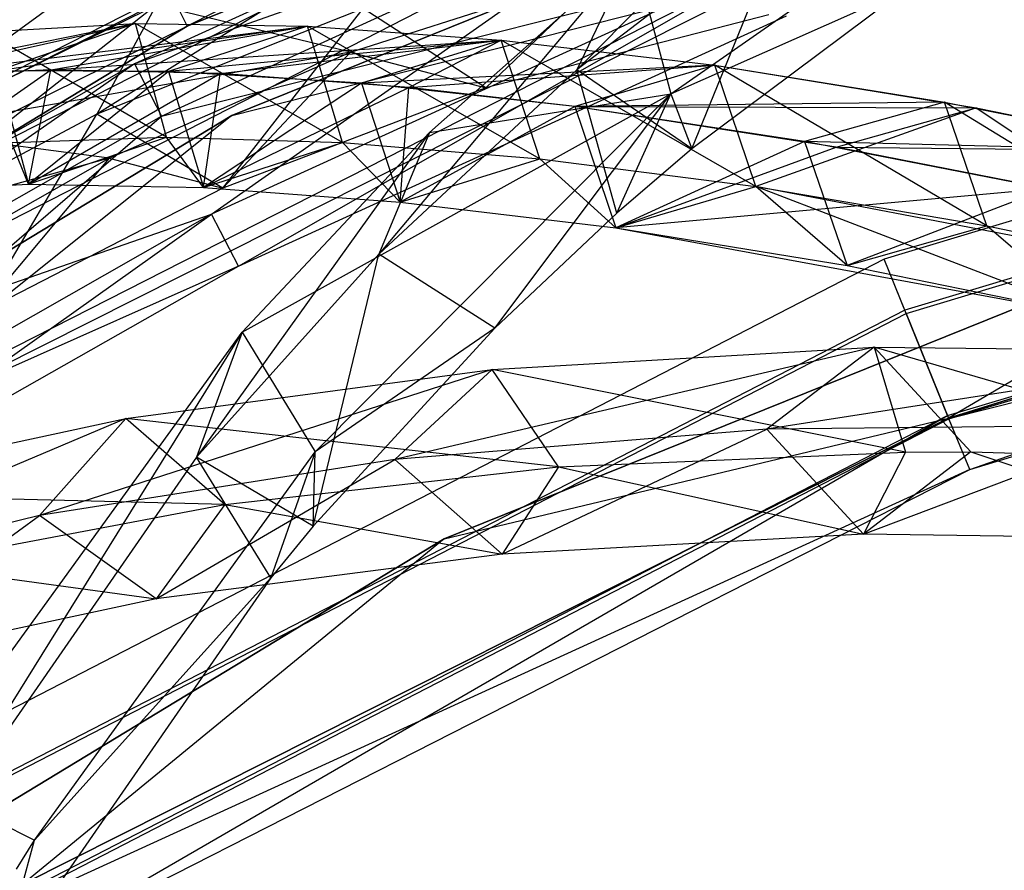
# Model space of a CAD drawing. Extents: x 5.4 to 34.8, y -14.7 to 14.7.
# Tile 76 of 251: x 13.4 to 15.4, y 11 to 12.8. Entities that reach past the tile are written whole.
import ezdxf

# ---------------------------------------------------------------- set-up
doc = ezdxf.new("R2010")
doc.units = 0
doc.header["$LTSCALE"] = 2.54
doc.layers.get('0').update_dxf_attribs({"color": 13, "linetype": 'CONTINUOUS'})

# ---------------------------------------------------------------- blocks, each defined once
blk = doc.blocks.new('BOHO_S_PM_7777_STL')
at = {"color": 0}
for p, q in [((15.8034, 13.7934, 10.1567), (13.7363, 12.7432, 10.1567)), ((15.8034, 13.7934, 10.1567), (13.7363, 12.7432, 10.1567)), ((13.7363, 12.7432, 10.1567), (15.8632, 13.6025, 10.1567)), ((15.8632, 13.6025, 10.1567), (13.7363, 12.7432, 9.9567)), ((13.7363, 12.7432, 9.9567), (15.8632, 13.6025, 9.9567)), ((15.8632, 13.6025, 10.1567), (13.7363, 12.7432, 9.9567)), ((13.7363, 12.7432, 10.1567), (15.8632, 13.6025, 10.1567)), ((13.7363, 12.7432, 9.9567), (15.8632, 13.6025, 9.9567)), ((15.9244, 13.4071, 4.4547), (13.8281, 12.5601, 4.4547)), ((13.8281, 12.5601, 4.4547), (15.9244, 13.4071, 4.6547)), ((13.8281, 12.5601, 4.4547), (15.9244, 13.4071, 4.6547)), ((13.8281, 12.5601, 4.6547), (15.9244, 13.4071, 4.6547)), ((15.9244, 13.4071, 4.4547), (13.8281, 12.5601, 4.4547)), ((13.8281, 12.5601, 4.6547), (15.9244, 13.4071, 4.6547)), ((14.7325, 13.3394, 7.8618), (12.498, 12.2009, 7.8618)), ((14.7325, 13.3394, 7.8618), (12.498, 12.2009, 7.8618)), ((12.5019, 12.1946, 7.4575), (14.7352, 13.3326, 7.4575)), ((12.5019, 12.1946, 7.4575), (14.7352, 13.3326, 7.4575)), ((12.5618, 12.0988, 7.6618), (14.7776, 13.2278, 7.6618)), ((12.5618, 12.0988, 7.6618), (14.7776, 13.2278, 7.6618)), ((15.1002, 13.2226, 7.3511), (14.5361, 12.6538, 6.3971)), ((15.1002, 13.2226, 7.3511), (14.5361, 12.6538, 6.3971)), ((14.79, 13.197, 12.1533), (13.6285, 12.6659, 12.1533)), ((14.79, 13.197, 12.1533), (13.6285, 12.6659, 12.1533)), ((14.7288, 12.6044, 6.324), (15.5701, 13.1922, 7.8345)), ((14.7288, 12.6044, 6.324), (15.5701, 13.1922, 7.8345)), ((12.5797, 11.9373, 12.3575), (14.8323, 13.0922, 12.3575)), ((12.5797, 11.9373, 12.3575), (14.8323, 13.0922, 12.3575)), ((14.8323, 13.0922, 12.3575), (13.6285, 12.6659, 12.1533)), ((14.8323, 13.0922, 12.3575), (13.6285, 12.6659, 12.1533)), ((13.7865, 12.3576, 12.3618), (14.8323, 13.0922, 12.3575)), ((13.7865, 12.3576, 12.3618), (14.8323, 13.0922, 12.3575)), ((13.6834, 12.5588, 11.9533), (14.8351, 13.0854, 11.9533)), ((13.6834, 12.5588, 11.9533), (14.8351, 13.0854, 11.9533)), ((14.2364, 12.9911, 11.2955), (13.5509, 12.5628, 10.3822)), ((14.2364, 12.9911, 11.2955), (13.5509, 12.5628, 10.3822)), ((14.9743, 12.9898, 7.2098), (14.5361, 12.6538, 6.3971)), ((14.9743, 12.9898, 7.2098), (14.5361, 12.6538, 6.3971)), ((14.7717, 12.4913, 6.4872), (14.9743, 12.9898, 7.2098)), ((14.7717, 12.4913, 6.4872), (14.9743, 12.9898, 7.2098)), ((17.5046, 12.967, 2.1533), (15.1665, 12.2652, 2.1533)), ((17.5046, 12.967, 2.1533), (15.1665, 12.2652, 2.1533)), ((14.349, 12.6164, 11.1316), (14.6864, 12.9398, 11.863)), ((14.349, 12.6164, 11.1316), (14.6864, 12.9398, 11.863)), ((13.6467, 12.922, 10.1567), (11.7749, 11.5539, 10.1567)), ((13.6467, 12.922, 10.1567), (11.7749, 11.5539, 10.1567)), ((13.6467, 12.922, 10.1567), (13.7363, 12.7432, 10.1567)), ((13.6467, 12.922, 10.1567), (13.7363, 12.7432, 10.1567)), ((13.6467, 12.922, 9.9567), (13.7363, 12.7432, 9.9567)), ((13.6467, 12.922, 9.9567), (13.7363, 12.7432, 9.9567)), ((14.6508, 12.8955, 6.5329), (14.1295, 12.2755, 5.5848)), ((14.6508, 12.8955, 6.5329), (14.1295, 12.2755, 5.5848)), ((14.2335, 12.5252, 5.7148), (14.6508, 12.8955, 6.5329)), ((14.2335, 12.5252, 5.7148), (14.6508, 12.8955, 6.5329)), ((14.6508, 12.8955, 6.5329), (14.5361, 12.6538, 6.3971)), ((14.6508, 12.8955, 6.5329), (14.5361, 12.6538, 6.3971)), ((14.6508, 12.8955, 6.5329), (14.7288, 12.6044, 6.324)), ((14.6508, 12.8955, 6.5329), (14.7288, 12.6044, 6.324)), ((14.9198, 12.8758, 12.3618), (13.7865, 12.3576, 12.3618)), ((14.9198, 12.8758, 12.3618), (13.7865, 12.3576, 12.3618)), ((12.7759, 11.7763, 11.9575), (14.9235, 12.8694, 11.9575)), ((12.7759, 11.7763, 11.9575), (14.9235, 12.8694, 11.9575)), ((13.6834, 12.5588, 11.9533), (14.9235, 12.8694, 11.9575)), ((13.6834, 12.5588, 11.9533), (14.9235, 12.8694, 11.9575)), ((13.8415, 12.2505, 12.1618), (14.9235, 12.8694, 11.9575)), ((13.8415, 12.2505, 12.1618), (14.9235, 12.8694, 11.9575)), ((14.0711, 12.69, 10.749), (14.6027, 12.8595, 11.4341)), ((14.0711, 12.69, 10.749), (14.6027, 12.8595, 11.4341)), ((14.6027, 12.8595, 11.4341), (14.349, 12.6164, 11.1316)), ((14.6027, 12.8595, 11.4341), (14.349, 12.6164, 11.1316)), ((17.5269, 12.8562, 2.3575), (15.2088, 12.1605, 2.3575)), ((17.5269, 12.8562, 2.3575), (15.2088, 12.1605, 2.3575)), ((14.9341, 12.8404, 4.4547), (12.8914, 11.8114, 4.4547)), ((14.9341, 12.8404, 4.6547), (12.8914, 11.8114, 4.4547)), ((14.9341, 12.8404, 4.4547), (12.8914, 11.8114, 4.4547)), ((14.9341, 12.8404, 4.6547), (12.8914, 11.8114, 4.4547)), ((14.9341, 12.8404, 4.6547), (12.8914, 11.8114, 4.6547)), ((14.9341, 12.8404, 4.6547), (12.8914, 11.8114, 4.6547)), ((13.8281, 12.5601, 4.4547), (14.9341, 12.8404, 4.4547)), ((13.8281, 12.5601, 4.4547), (14.9341, 12.8404, 4.4547)), ((13.8281, 12.5601, 4.6547), (14.9341, 12.8404, 4.6547)), ((13.8281, 12.5601, 4.6547), (14.9341, 12.8404, 4.6547)), ((15.2115, 12.1536, 1.9533), (17.5284, 12.849, 1.9533)), ((15.2115, 12.1536, 1.9533), (17.5284, 12.849, 1.9533)), ((14.7288, 12.6044, 6.324), (15.2069, 12.8169, 7.2874)), ((14.7288, 12.6044, 6.324), (15.2069, 12.8169, 7.2874)), ((15.2069, 12.8169, 7.2874), (14.7717, 12.4913, 6.4872)), ((15.2069, 12.8169, 7.2874), (14.7717, 12.4913, 6.4872)), ((13.6728, 12.7865, 10.5407), (13.047, 12.2942, 9.6093)), ((13.6728, 12.7865, 10.5407), (13.047, 12.2942, 9.6093)), ((13.1524, 12.5283, 9.7644), (13.6728, 12.7865, 10.5407)), ((13.1524, 12.5283, 9.7644), (13.6728, 12.7865, 10.5407)), ((13.6728, 12.7865, 10.5407), (13.5509, 12.5628, 10.3822)), ((13.6728, 12.7865, 10.5407), (13.5509, 12.5628, 10.3822)), ((14.0972, 12.7794, 11.1349), (13.5509, 12.5628, 10.3822)), ((14.0972, 12.7794, 11.1349), (13.5509, 12.5628, 10.3822)), ((14.0711, 12.69, 10.749), (13.6728, 12.7865, 10.5407)), ((14.0711, 12.69, 10.749), (13.6728, 12.7865, 10.5407)), ((13.8091, 12.411, 10.3979), (14.0972, 12.7794, 11.1349)), ((13.8091, 12.411, 10.3979), (14.0972, 12.7794, 11.1349)), ((14.349, 12.6164, 11.1316), (14.0972, 12.7794, 11.1349)), ((14.349, 12.6164, 11.1316), (14.0972, 12.7794, 11.1349)), ((13.6302, 12.7485, 11.2453), (13.0417, 12.6299, 10.4994)), ((13.6302, 12.7485, 11.2453), (13.0417, 12.6299, 10.4994)), ((13.1508, 12.6408, 10.771), (13.6302, 12.7485, 11.2453)), ((13.1508, 12.6408, 10.771), (13.6302, 12.7485, 11.2453)), ((13.3211, 12.7313, 10.5406), (13.6302, 12.7485, 11.2453)), ((13.3211, 12.7313, 10.5406), (13.6302, 12.7485, 11.2453)), ((13.3211, 12.7313, 10.5406), (13.6302, 12.7485, 11.2453)), ((13.6302, 12.7485, 11.2453), (13.3474, 12.6517, 11.2192)), ((13.6302, 12.7485, 11.2453), (13.3474, 12.6517, 11.2192)), ((14.055, 12.5046, 12.0943), (13.6302, 12.7485, 11.2453)), ((13.6302, 12.7485, 11.2453), (13.9833, 12.7429, 11.9268)), ((14.055, 12.5046, 12.0943), (13.6302, 12.7485, 11.2453)), ((13.6935, 12.5156, 11.4235), (13.6302, 12.7485, 11.2453)), ((13.6935, 12.5156, 11.4235), (13.6302, 12.7485, 11.2453)), ((13.6302, 12.7485, 11.2453), (13.9833, 12.7429, 11.9268)), ((13.6302, 12.7485, 11.2453), (13.9833, 12.7429, 11.9268)), ((13.8415, 12.2505, 12.1618), (14.9658, 12.7646, 12.1618)), ((13.8415, 12.2505, 12.1618), (14.9658, 12.7646, 12.1618)), ((14.9299, 12.7662, 11.8393), (14.349, 12.6164, 11.1316)), ((14.9299, 12.7662, 11.8393), (14.349, 12.6164, 11.1316)), ((11.6577, 11.716, 9.9567), (13.7363, 12.7432, 9.9567)), ((11.6577, 11.716, 9.9567), (13.7363, 12.7432, 9.9567)), ((11.7749, 11.5539, 10.1567), (13.7363, 12.7432, 10.1567)), ((13.7363, 12.7432, 10.1567), (11.7749, 11.5539, 9.9567)), ((11.7749, 11.5539, 9.9567), (13.7363, 12.7432, 9.9567)), ((13.7363, 12.7432, 10.1567), (11.7749, 11.5539, 9.9567)), ((11.7749, 11.5539, 10.1567), (13.7363, 12.7432, 10.1567)), ((11.7749, 11.5539, 9.9567), (13.7363, 12.7432, 9.9567)), ((13.1508, 12.6408, 10.771), (13.9833, 12.7429, 11.9268)), ((13.1508, 12.6408, 10.771), (13.9833, 12.7429, 11.9268)), ((13.6935, 12.5156, 11.4235), (13.3211, 12.7313, 10.5406)), ((13.6935, 12.5156, 11.4235), (13.3211, 12.7313, 10.5406)), ((13.9833, 12.7429, 11.9268), (13.3474, 12.6517, 11.2192)), ((13.9833, 12.7429, 11.9268), (13.3474, 12.6517, 11.2192)), ((13.4568, 12.6537, 11.4493), (13.9833, 12.7429, 11.9268)), ((13.4568, 12.6537, 11.4493), (13.9833, 12.7429, 11.9268)), ((13.9833, 12.7429, 11.9268), (13.6981, 12.6503, 11.917)), ((13.9833, 12.7429, 11.9268), (13.6981, 12.6503, 11.917)), ((13.7363, 12.7432, 10.1567), (13.7363, 12.7432, 9.9567)), ((13.7363, 12.7432, 10.1567), (13.7363, 12.7432, 9.9567)), ((14.46, 12.471, 12.7379), (13.9833, 12.7429, 11.9268)), ((13.9833, 12.7429, 11.9268), (14.3808, 12.7147, 12.5818)), ((14.46, 12.471, 12.7379), (13.9833, 12.7429, 11.9268)), ((14.055, 12.5046, 12.0943), (13.9833, 12.7429, 11.9268)), ((14.055, 12.5046, 12.0943), (13.9833, 12.7429, 11.9268)), ((13.9833, 12.7429, 11.9268), (14.3808, 12.7147, 12.5818)), ((13.9833, 12.7429, 11.9268), (14.3808, 12.7147, 12.5818)), ((13.4568, 12.6537, 11.4493), (14.3808, 12.7147, 12.5818)), ((13.4568, 12.6537, 11.4493), (14.3808, 12.7147, 12.5818)), ((14.3808, 12.7147, 12.5818), (13.6981, 12.6503, 11.917)), ((14.3808, 12.7147, 12.5818), (13.6981, 12.6503, 11.917)), ((13.8037, 12.6458, 12.1065), (14.3808, 12.7147, 12.5818)), ((13.8037, 12.6458, 12.1065), (14.3808, 12.7147, 12.5818)), ((14.3808, 12.7147, 12.5818), (14.0943, 12.6259, 12.5886)), ((14.3808, 12.7147, 12.5818), (14.0943, 12.6259, 12.5886)), ((14.1914, 12.617, 12.7389), (14.3808, 12.7147, 12.5818)), ((14.1914, 12.617, 12.7389), (14.3808, 12.7147, 12.5818)), ((14.903, 12.4142, 13.3555), (14.3808, 12.7147, 12.5818)), ((14.3808, 12.7147, 12.5818), (14.8187, 12.6632, 13.2109)), ((14.903, 12.4142, 13.3555), (14.3808, 12.7147, 12.5818)), ((14.46, 12.471, 12.7379), (14.3808, 12.7147, 12.5818)), ((14.46, 12.471, 12.7379), (14.3808, 12.7147, 12.5818)), ((14.3808, 12.7147, 12.5818), (14.8187, 12.6632, 13.2109)), ((14.3808, 12.7147, 12.5818), (14.8187, 12.6632, 13.2109)), ((14.0711, 12.69, 10.749), (13.1524, 12.5283, 9.7644)), ((14.0711, 12.69, 10.749), (13.1524, 12.5283, 9.7644)), ((13.5761, 12.4725, 10.0428), (14.0711, 12.69, 10.749)), ((13.5761, 12.4725, 10.0428), (14.0711, 12.69, 10.749)), ((14.0711, 12.69, 10.749), (13.8091, 12.411, 10.3979)), ((14.0711, 12.69, 10.749), (13.8091, 12.411, 10.3979)), ((14.0711, 12.69, 10.749), (14.349, 12.6164, 11.1316)), ((14.0711, 12.69, 10.749), (14.349, 12.6164, 11.1316)), ((13.6285, 12.6659, 12.1533), (12.5193, 12.0328, 12.1533)), ((13.6285, 12.6659, 12.1533), (12.5193, 12.0328, 12.1533)), ((13.6285, 12.6659, 12.1533), (12.5797, 11.9373, 12.3575)), ((13.6285, 12.6659, 12.1533), (12.5797, 11.9373, 12.3575)), ((13.0965, 12.4027, 10.6875), (13.4568, 12.6537, 11.4493)), ((13.0965, 12.4027, 10.6875), (13.4568, 12.6537, 11.4493)), ((13.4568, 12.6537, 11.4493), (13.1508, 12.6408, 10.771)), ((13.4568, 12.6537, 11.4493), (13.1508, 12.6408, 10.771)), ((13.6981, 12.6503, 11.917), (13.3474, 12.6517, 11.2192)), ((13.3474, 12.6517, 11.2192), (13.4107, 12.4188, 11.3974)), ((13.3474, 12.6517, 11.2192), (13.4107, 12.4188, 11.3974)), ((13.6981, 12.6503, 11.917), (13.3474, 12.6517, 11.2192)), ((13.4107, 12.4188, 11.3974), (13.4568, 12.6537, 11.4493)), ((13.4107, 12.4188, 11.3974), (13.4568, 12.6537, 11.4493)), ((13.6981, 12.6503, 11.917), (13.4107, 12.4188, 11.3974)), ((13.6981, 12.6503, 11.917), (13.4107, 12.4188, 11.3974)), ((13.8037, 12.6458, 12.1065), (13.4568, 12.6537, 11.4493)), ((13.8037, 12.6458, 12.1065), (13.4568, 12.6537, 11.4493)), ((13.6285, 12.6659, 12.1533), (13.6834, 12.5588, 11.9533)), ((13.6285, 12.6659, 12.1533), (13.6834, 12.5588, 11.9533)), ((14.0943, 12.6259, 12.5886), (13.6981, 12.6503, 11.917)), ((13.6981, 12.6503, 11.917), (13.7698, 12.4119, 12.0846)), ((13.6981, 12.6503, 11.917), (13.7698, 12.4119, 12.0846)), ((14.0943, 12.6259, 12.5886), (13.6981, 12.6503, 11.917)), ((14.8187, 12.6632, 13.2109), (14.0943, 12.6259, 12.5886)), ((14.8187, 12.6632, 13.2109), (14.0943, 12.6259, 12.5886)), ((14.5361, 12.6538, 6.3971), (14.1295, 12.2755, 5.5848)), ((14.5361, 12.6538, 6.3971), (14.1295, 12.2755, 5.5848)), ((14.1914, 12.617, 12.7389), (14.8187, 12.6632, 13.2109)), ((14.1914, 12.617, 12.7389), (14.8187, 12.6632, 13.2109)), ((14.8187, 12.6632, 13.2109), (14.5317, 12.5781, 13.2319)), ((14.8187, 12.6632, 13.2109), (14.5317, 12.5781, 13.2319)), ((14.8187, 12.6632, 13.2109), (14.5317, 12.5781, 13.2319)), ((14.8187, 12.6632, 13.2109), (14.5317, 12.5781, 13.2319)), ((14.6181, 12.3597, 6.1903), (14.5361, 12.6538, 6.3971)), ((14.6181, 12.3597, 6.1903), (14.5361, 12.6538, 6.3971)), ((14.7717, 12.4913, 6.4872), (14.5361, 12.6538, 6.3971)), ((14.7717, 12.4913, 6.4872), (14.5361, 12.6538, 6.3971)), ((15.3773, 12.3333, 13.9486), (14.8187, 12.6632, 13.2109)), ((14.8187, 12.6632, 13.2109), (15.29, 12.5875, 13.8153)), ((15.3773, 12.3333, 13.9486), (14.8187, 12.6632, 13.2109)), ((14.903, 12.4142, 13.3555), (14.8187, 12.6632, 13.2109)), ((14.903, 12.4142, 13.3555), (14.8187, 12.6632, 13.2109)), ((14.8187, 12.6632, 13.2109), (15.29, 12.5875, 13.8153)), ((14.903, 12.4142, 13.3555), (14.8187, 12.6632, 13.2109)), ((14.8187, 12.6632, 13.2109), (15.3551, 12.5756, 13.8942)), ((14.8187, 12.6632, 13.2109), (15.3551, 12.5756, 13.8942)), ((13.4107, 12.4188, 11.3974), (13.8037, 12.6458, 12.1065)), ((13.4107, 12.4188, 11.3974), (13.8037, 12.6458, 12.1065)), ((13.7698, 12.4119, 12.0846), (13.8037, 12.6458, 12.1065)), ((13.7698, 12.4119, 12.0846), (13.8037, 12.6458, 12.1065)), ((14.1914, 12.617, 12.7389), (13.8037, 12.6458, 12.1065)), ((14.1914, 12.617, 12.7389), (13.8037, 12.6458, 12.1065)), ((15.2962, 11.9441, 2.3618), (17.5731, 12.6274, 2.3618)), ((15.2962, 11.9441, 2.3618), (17.5731, 12.6274, 2.3618)), ((15.3424, 11.8329, 2.1618), (17.5731, 12.6274, 2.3618)), ((15.3424, 11.8329, 2.1618), (17.5731, 12.6274, 2.3618)), ((14.0943, 12.6259, 12.5886), (13.7698, 12.4119, 12.0846)), ((14.0943, 12.6259, 12.5886), (13.7698, 12.4119, 12.0846)), ((13.7698, 12.4119, 12.0846), (14.1914, 12.617, 12.7389)), ((13.7698, 12.4119, 12.0846), (14.1914, 12.617, 12.7389)), ((14.349, 12.6164, 11.1316), (13.8091, 12.411, 10.3979)), ((14.349, 12.6164, 11.1316), (13.8091, 12.411, 10.3979)), ((14.5317, 12.5781, 13.2319), (14.0943, 12.6259, 12.5886)), ((14.0943, 12.6259, 12.5886), (14.1735, 12.3822, 12.7447)), ((14.0943, 12.6259, 12.5886), (14.1735, 12.3822, 12.7447)), ((14.5317, 12.5781, 13.2319), (14.0943, 12.6259, 12.5886)), ((14.1735, 12.3822, 12.7447), (14.1914, 12.617, 12.7389)), ((14.1735, 12.3822, 12.7447), (14.1914, 12.617, 12.7389)), ((14.5317, 12.5781, 13.2319), (14.1914, 12.617, 12.7389)), ((14.5317, 12.5781, 13.2319), (14.1914, 12.617, 12.7389)), ((15.299, 11.9372, 1.9575), (17.5746, 12.6202, 1.9575)), ((15.299, 11.9372, 1.9575), (17.5746, 12.6202, 1.9575)), ((13.849, 12.1154, 4.9012), (14.7288, 12.6044, 6.324)), ((13.849, 12.1154, 4.9012), (14.7288, 12.6044, 6.324)), ((13.9988, 11.8694, 4.8168), (14.7288, 12.6044, 6.324)), ((13.9988, 11.8694, 4.8168), (14.7288, 12.6044, 6.324)), ((14.2335, 12.5252, 5.7148), (14.7288, 12.6044, 6.324)), ((14.2335, 12.5252, 5.7148), (14.7288, 12.6044, 6.324)), ((14.3673, 12.1234, 5.6867), (14.7288, 12.6044, 6.324)), ((14.3673, 12.1234, 5.6867), (14.7288, 12.6044, 6.324)), ((15.29, 12.5875, 13.8153), (14.5317, 12.5781, 13.2319)), ((15.29, 12.5875, 13.8153), (14.5317, 12.5781, 13.2319)), ((14.6181, 12.3597, 6.1903), (14.7288, 12.6044, 6.324)), ((14.6181, 12.3597, 6.1903), (14.7288, 12.6044, 6.324)), ((14.7288, 12.6044, 6.324), (14.7717, 12.4913, 6.4872)), ((14.7288, 12.6044, 6.324), (14.7717, 12.4913, 6.4872)), ((15.29, 12.5875, 13.8153), (15.0031, 12.5062, 13.8482)), ((15.29, 12.5875, 13.8153), (15.0031, 12.5062, 13.8482)), ((15.876, 12.2275, 14.5187), (15.29, 12.5875, 13.8153)), ((15.29, 12.5875, 13.8153), (15.7879, 12.4869, 14.3964)), ((15.876, 12.2275, 14.5187), (15.29, 12.5875, 13.8153)), ((15.3773, 12.3333, 13.9486), (15.29, 12.5875, 13.8153)), ((15.3773, 12.3333, 13.9486), (15.29, 12.5875, 13.8153)), ((15.29, 12.5875, 13.8153), (15.7879, 12.4869, 14.3964)), ((14.5317, 12.5781, 13.2319), (14.1735, 12.3822, 12.7447)), ((14.5317, 12.5781, 13.2319), (14.1735, 12.3822, 12.7447)), ((14.5317, 12.5781, 13.2319), (14.1735, 12.3822, 12.7447)), ((15.0031, 12.5062, 13.8482), (14.5317, 12.5781, 13.2319)), ((14.5317, 12.5781, 13.2319), (14.6161, 12.3292, 13.3765)), ((14.5317, 12.5781, 13.2319), (14.6161, 12.3292, 13.3765)), ((15.0031, 12.5062, 13.8482), (14.5317, 12.5781, 13.2319)), ((14.5317, 12.5781, 13.2319), (14.6161, 12.3292, 13.3765)), ((15.0682, 12.4948, 13.9285), (14.5317, 12.5781, 13.2319)), ((14.5317, 12.5781, 13.2319), (15.3551, 12.5756, 13.8942)), ((14.5317, 12.5781, 13.2319), (15.3551, 12.5756, 13.8942)), ((15.0682, 12.4948, 13.9285), (14.5317, 12.5781, 13.2319)), ((15.3551, 12.5756, 13.8942), (14.903, 12.4142, 13.3555)), ((15.3551, 12.5756, 13.8942), (14.903, 12.4142, 13.3555)), ((15.0682, 12.4948, 13.9285), (15.3551, 12.5756, 13.8942)), ((15.0682, 12.4948, 13.9285), (15.3551, 12.5756, 13.8942)), ((15.2984, 11.9386, 15.0829), (17.3292, 12.5697, 15.0829)), ((17.3292, 12.5697, 15.0829), (15.2984, 11.9386, 14.8829)), ((15.2984, 11.9386, 14.8829), (17.3292, 12.5697, 14.8829)), ((17.3292, 12.5697, 15.0829), (15.2984, 11.9386, 14.8829)), ((15.2984, 11.9386, 15.0829), (17.3292, 12.5697, 15.0829)), ((15.2984, 11.9386, 14.8829), (17.3292, 12.5697, 14.8829)), ((15.3551, 12.5756, 13.8942), (15.876, 12.2275, 14.5187)), ((15.3551, 12.5756, 13.8942), (15.7879, 12.4869, 14.3964)), ((15.3551, 12.5756, 13.8942), (15.876, 12.2275, 14.5187)), ((15.3551, 12.5756, 13.8942), (15.7879, 12.4869, 14.3964)), ((13.8281, 12.5601, 4.4547), (11.8948, 11.3879, 4.4547)), ((11.8948, 11.3879, 4.4547), (13.8281, 12.5601, 4.6547)), ((11.8948, 11.3879, 4.4547), (13.8281, 12.5601, 4.6547)), ((11.8948, 11.3879, 4.6547), (13.8281, 12.5601, 4.6547)), ((13.8281, 12.5601, 4.4547), (11.8948, 11.3879, 4.4547)), ((11.8948, 11.3879, 4.6547), (13.8281, 12.5601, 4.6547)), ((12.5836, 11.9311, 11.9533), (13.6834, 12.5588, 11.9533)), ((12.5836, 11.9311, 11.9533), (13.6834, 12.5588, 11.9533)), ((12.7759, 11.7763, 11.9575), (13.6834, 12.5588, 11.9533)), ((12.7759, 11.7763, 11.9575), (13.6834, 12.5588, 11.9533)), ((13.8281, 12.5601, 4.4547), (12.8914, 11.8114, 4.4547)), ((13.8281, 12.5601, 4.4547), (12.8914, 11.8114, 4.4547)), ((13.8281, 12.5601, 4.6547), (12.8914, 11.8114, 4.6547)), ((13.8281, 12.5601, 4.6547), (12.8914, 11.8114, 4.6547)), ((13.5509, 12.5628, 10.3822), (13.047, 12.2942, 9.6093)), ((13.5509, 12.5628, 10.3822), (13.047, 12.2942, 9.6093)), ((13.31, 12.1537, 9.6423), (13.5509, 12.5628, 10.3822)), ((13.31, 12.1537, 9.6423), (13.5509, 12.5628, 10.3822)), ((13.8091, 12.411, 10.3979), (13.5509, 12.5628, 10.3822)), ((13.8091, 12.411, 10.3979), (13.5509, 12.5628, 10.3822)), ((13.8281, 12.5601, 4.4547), (13.8281, 12.5601, 4.6547)), ((13.8281, 12.5601, 4.4547), (13.8281, 12.5601, 4.6547)), ((13.5761, 12.4725, 10.0428), (13.1524, 12.5283, 9.7644)), ((13.5761, 12.4725, 10.0428), (13.1524, 12.5283, 9.7644)), ((13.3759, 12.5041, 10.7287), (13.6935, 12.5156, 11.4235)), ((13.3759, 12.5041, 10.7287), (13.6935, 12.5156, 11.4235)), ((13.4107, 12.4188, 11.3974), (13.6935, 12.5156, 11.4235)), ((13.4107, 12.4188, 11.3974), (13.6935, 12.5156, 11.4235)), ((13.7698, 12.4119, 12.0846), (13.6935, 12.5156, 11.4235)), ((13.6935, 12.5156, 11.4235), (14.055, 12.5046, 12.0943)), ((13.7698, 12.4119, 12.0846), (13.6935, 12.5156, 11.4235)), ((13.6935, 12.5156, 11.4235), (14.055, 12.5046, 12.0943)), ((14.2335, 12.5252, 5.7148), (13.7555, 11.8587, 4.7773)), ((14.2335, 12.5252, 5.7148), (13.7555, 11.8587, 4.7773)), ((13.849, 12.1154, 4.9012), (14.2335, 12.5252, 5.7148)), ((13.849, 12.1154, 4.9012), (14.2335, 12.5252, 5.7148)), ((14.2335, 12.5252, 5.7148), (14.1295, 12.2755, 5.5848)), ((14.2335, 12.5252, 5.7148), (14.1295, 12.2755, 5.5848)), ((15.0031, 12.5062, 13.8482), (14.6161, 12.3292, 13.3765)), ((15.0031, 12.5062, 13.8482), (14.6161, 12.3292, 13.3765)), ((15.5012, 12.4096, 14.4388), (15.0031, 12.5062, 13.8482)), ((15.0031, 12.5062, 13.8482), (15.0904, 12.252, 13.9815)), ((15.0031, 12.5062, 13.8482), (15.0904, 12.252, 13.9815)), ((15.7879, 12.4869, 14.3964), (15.0031, 12.5062, 13.8482)), ((15.5012, 12.4096, 14.4388), (15.0031, 12.5062, 13.8482)), ((15.7879, 12.4869, 14.3964), (15.0031, 12.5062, 13.8482)), ((13.4107, 12.4188, 11.3974), (13.3759, 12.5041, 10.7287)), ((13.4107, 12.4188, 11.3974), (13.3759, 12.5041, 10.7287)), ((13.7698, 12.4119, 12.0846), (14.055, 12.5046, 12.0943)), ((13.7698, 12.4119, 12.0846), (14.055, 12.5046, 12.0943)), ((14.1735, 12.3822, 12.7447), (14.055, 12.5046, 12.0943)), ((14.055, 12.5046, 12.0943), (14.46, 12.471, 12.7379)), ((14.1735, 12.3822, 12.7447), (14.055, 12.5046, 12.0943)), ((14.055, 12.5046, 12.0943), (14.46, 12.471, 12.7379)), ((14.6161, 12.3292, 13.3765), (15.0682, 12.4948, 13.9285)), ((14.6161, 12.3292, 13.3765), (15.0682, 12.4948, 13.9285)), ((14.7717, 12.4913, 6.4872), (14.6181, 12.3597, 6.1903)), ((14.7717, 12.4913, 6.4872), (14.6181, 12.3597, 6.1903)), ((15.5012, 12.4096, 14.4388), (15.0682, 12.4948, 13.9285)), ((15.0682, 12.4948, 13.9285), (15.7879, 12.4869, 14.3964)), ((15.0682, 12.4948, 13.9285), (15.7879, 12.4869, 14.3964)), ((15.5012, 12.4096, 14.4388), (15.0682, 12.4948, 13.9285)), ((13.5761, 12.4725, 10.0428), (12.6752, 12.2205, 8.9712)), ((13.5761, 12.4725, 10.0428), (12.6752, 12.2205, 8.9712)), ((13.1177, 12.2103, 9.3192), (13.5761, 12.4725, 10.0428)), ((13.1177, 12.2103, 9.3192), (13.5761, 12.4725, 10.0428)), ((13.5761, 12.4725, 10.0428), (13.31, 12.1537, 9.6423)), ((13.5761, 12.4725, 10.0428), (13.31, 12.1537, 9.6423)), ((13.5761, 12.4725, 10.0428), (13.8091, 12.411, 10.3979)), ((13.5761, 12.4725, 10.0428), (13.8091, 12.411, 10.3979)), ((14.1735, 12.3822, 12.7447), (14.46, 12.471, 12.7379)), ((14.1735, 12.3822, 12.7447), (14.46, 12.471, 12.7379)), ((16.215, 12.4789, 15.0829), (14.2638, 11.6906, 15.0829)), ((14.2638, 11.6906, 14.8829), (16.215, 12.4789, 14.8829)), ((14.2638, 11.6906, 14.8829), (16.215, 12.4789, 14.8829)), ((14.2638, 11.6906, 14.8829), (16.215, 12.4789, 15.0829)), ((14.2638, 11.6906, 14.8829), (16.215, 12.4789, 15.0829)), ((16.215, 12.4789, 15.0829), (14.2638, 11.6906, 15.0829)), ((14.6161, 12.3292, 13.3765), (14.46, 12.471, 12.7379)), ((14.46, 12.471, 12.7379), (14.903, 12.4142, 13.3555)), ((14.6161, 12.3292, 13.3765), (14.46, 12.471, 12.7379)), ((14.46, 12.471, 12.7379), (14.903, 12.4142, 13.3555)), ((16.215, 12.4789, 15.0829), (15.2984, 11.9386, 15.0829)), ((16.215, 12.4789, 15.0829), (15.2984, 11.9386, 15.0829)), ((16.215, 12.4789, 14.8829), (15.2984, 11.9386, 14.8829)), ((16.215, 12.4789, 14.8829), (15.2984, 11.9386, 14.8829)), ((17.4565, 12.4802, 2.1618), (15.299, 11.9372, 1.9575)), ((17.4565, 12.4802, 2.1618), (15.299, 11.9372, 1.9575)), ((15.3424, 11.8329, 2.1618), (17.4565, 12.4802, 2.1618)), ((15.3424, 11.8329, 2.1618), (17.4565, 12.4802, 2.1618)), ((13.0965, 12.4027, 10.6875), (13.4107, 12.4188, 11.3974)), ((13.0965, 12.4027, 10.6875), (13.4107, 12.4188, 11.3974)), ((13.0965, 12.4027, 10.6875), (13.4107, 12.4188, 11.3974)), ((13.8091, 12.411, 10.3979), (13.31, 12.1537, 9.6423)), ((13.8091, 12.411, 10.3979), (13.31, 12.1537, 9.6423)), ((13.4107, 12.4188, 11.3974), (13.7698, 12.4119, 12.0846)), ((13.4107, 12.4188, 11.3974), (13.7698, 12.4119, 12.0846)), ((13.4107, 12.4188, 11.3974), (13.7698, 12.4119, 12.0846)), ((13.7698, 12.4119, 12.0846), (14.1735, 12.3822, 12.7447)), ((13.7698, 12.4119, 12.0846), (14.1735, 12.3822, 12.7447)), ((13.7698, 12.4119, 12.0846), (14.1735, 12.3822, 12.7447)), ((14.6161, 12.3292, 13.3765), (14.903, 12.4142, 13.3555)), ((14.6161, 12.3292, 13.3765), (14.903, 12.4142, 13.3555)), ((14.6161, 12.3292, 13.3765), (14.903, 12.4142, 13.3555)), ((15.5012, 12.4096, 14.4388), (14.6161, 12.3292, 13.3765)), ((15.5012, 12.4096, 14.4388), (14.6161, 12.3292, 13.3765)), ((15.0904, 12.252, 13.9815), (14.903, 12.4142, 13.3555)), ((14.903, 12.4142, 13.3555), (15.3773, 12.3333, 13.9486)), ((15.0904, 12.252, 13.9815), (14.903, 12.4142, 13.3555)), ((14.903, 12.4142, 13.3555), (15.3773, 12.3333, 13.9486)), ((15.876, 12.2275, 14.5187), (14.903, 12.4142, 13.3555)), ((15.5893, 12.1502, 14.5611), (14.903, 12.4142, 13.3555)), ((15.876, 12.2275, 14.5187), (14.903, 12.4142, 13.3555)), ((15.5893, 12.1502, 14.5611), (14.903, 12.4142, 13.3555)), ((15.5012, 12.4096, 14.4388), (15.0904, 12.252, 13.9815)), ((15.5012, 12.4096, 14.4388), (15.0904, 12.252, 13.9815)), ((14.1735, 12.3822, 12.7447), (14.6161, 12.3292, 13.3765)), ((14.1735, 12.3822, 12.7447), (14.6161, 12.3292, 13.3765)), ((12.5797, 11.9373, 12.3575), (13.7865, 12.3576, 12.3618)), ((12.5797, 11.9373, 12.3575), (13.7865, 12.3576, 12.3618)), ((13.7865, 12.3576, 12.3618), (12.7043, 11.74, 12.3618)), ((13.7865, 12.3576, 12.3618), (12.7043, 11.74, 12.3618)), ((12.8357, 11.6804, 12.1618), (13.7865, 12.3576, 12.3618)), ((12.8357, 11.6804, 12.1618), (13.7865, 12.3576, 12.3618)), ((13.8415, 12.2505, 12.1618), (13.7865, 12.3576, 12.3618)), ((13.8415, 12.2505, 12.1618), (13.7865, 12.3576, 12.3618)), ((14.6181, 12.3597, 6.1903), (14.3673, 12.1234, 5.6867)), ((14.6181, 12.3597, 6.1903), (14.3673, 12.1234, 5.6867)), ((14.6161, 12.3292, 13.3765), (15.0904, 12.252, 13.9815)), ((14.6161, 12.3292, 13.3765), (15.0904, 12.252, 13.9815)), ((14.6161, 12.3292, 13.3765), (15.5893, 12.1502, 14.5611)), ((14.6161, 12.3292, 13.3765), (15.5893, 12.1502, 14.5611)), ((15.0904, 12.252, 13.9815), (15.3773, 12.3333, 13.9486)), ((15.0904, 12.252, 13.9815), (15.3773, 12.3333, 13.9486)), ((15.5893, 12.1502, 14.5611), (15.3773, 12.3333, 13.9486)), ((15.3773, 12.3333, 13.9486), (15.876, 12.2275, 14.5187)), ((15.5893, 12.1502, 14.5611), (15.3773, 12.3333, 13.9486)), ((15.3773, 12.3333, 13.9486), (15.876, 12.2275, 14.5187)), ((15.1665, 12.2652, 2.1533), (12.9971, 11.1458, 2.1533)), ((15.1665, 12.2652, 2.1533), (12.9971, 11.1458, 2.1533)), ((14.1295, 12.2755, 5.5848), (13.7555, 11.8587, 4.7773)), ((14.1295, 12.2755, 5.5848), (13.7555, 11.8587, 4.7773)), ((13.9949, 11.717, 4.8902), (14.1295, 12.2755, 5.5848)), ((13.9949, 11.717, 4.8902), (14.1295, 12.2755, 5.5848)), ((14.3673, 12.1234, 5.6867), (14.1295, 12.2755, 5.5848)), ((14.3673, 12.1234, 5.6867), (14.1295, 12.2755, 5.5848)), ((15.2088, 12.1605, 2.3575), (15.1665, 12.2652, 2.1533)), ((15.2088, 12.1605, 2.3575), (15.1665, 12.2652, 2.1533)), ((15.2115, 12.1536, 1.9533), (15.1665, 12.2652, 2.1533)), ((15.2115, 12.1536, 1.9533), (15.1665, 12.2652, 2.1533)), ((13.8415, 12.2505, 12.1618), (12.7759, 11.7763, 11.9575)), ((13.8415, 12.2505, 12.1618), (12.7759, 11.7763, 11.9575)), ((12.8357, 11.6804, 12.1618), (13.8415, 12.2505, 12.1618)), ((12.8357, 11.6804, 12.1618), (13.8415, 12.2505, 12.1618)), ((15.0904, 12.252, 13.9815), (15.5893, 12.1502, 14.5611)), ((15.0904, 12.252, 13.9815), (15.5893, 12.1502, 14.5611)), ((15.2088, 12.1605, 2.3575), (13.058, 11.0506, 2.3575)), ((15.2088, 12.1605, 2.3575), (13.058, 11.0506, 2.3575)), ((13.0619, 11.0444, 1.9533), (15.2115, 12.1536, 1.9533)), ((13.0619, 11.0444, 1.9533), (15.2115, 12.1536, 1.9533)), ((15.2962, 11.9441, 2.3618), (15.2088, 12.1605, 2.3575)), ((15.2962, 11.9441, 2.3618), (15.2088, 12.1605, 2.3575)), ((15.2115, 12.1536, 1.9533), (15.299, 11.9372, 1.9575)), ((15.2115, 12.1536, 1.9533), (15.299, 11.9372, 1.9575)), ((14.3673, 12.1234, 5.6867), (13.9949, 11.717, 4.8902)), ((14.3673, 12.1234, 5.6867), (13.9949, 11.717, 4.8902)), ((14.3673, 12.1234, 5.6867), (13.9988, 11.8694, 4.8168)), ((14.3673, 12.1234, 5.6867), (13.9988, 11.8694, 4.8168)), ((13.849, 12.1154, 4.9012), (13.1088, 10.9241, 3.1935)), ((13.849, 12.1154, 4.9012), (13.1088, 10.9241, 3.1935)), ((13.1821, 11.1931, 3.3043), (13.849, 12.1154, 4.9012)), ((13.1821, 11.1931, 3.3043), (13.849, 12.1154, 4.9012)), ((13.849, 12.1154, 4.9012), (13.7555, 11.8587, 4.7773)), ((13.849, 12.1154, 4.9012), (13.7555, 11.8587, 4.7773)), ((13.849, 12.1154, 4.9012), (13.9988, 11.8694, 4.8168)), ((13.849, 12.1154, 4.9012), (13.9988, 11.8694, 4.8168)), ((15.1459, 12.0846, 15.165), (14.1626, 11.8535, 14.4715)), ((15.1459, 12.0846, 15.165), (14.1626, 11.8535, 14.4715)), ((14.362, 12.0383, 14.5983), (15.1459, 12.0846, 15.165)), ((14.362, 12.0383, 14.5983), (15.1459, 12.0846, 15.165)), ((15.1459, 12.0846, 15.165), (14.9256, 11.9158, 15.0511)), ((15.1459, 12.0846, 15.165), (14.9256, 11.9158, 15.0511)), ((15.1459, 12.0846, 15.165), (15.21, 11.8687, 15.0037)), ((15.9425, 11.8516, 15.5171), (15.1459, 12.0846, 15.165)), ((15.1459, 12.0846, 15.165), (15.9544, 12.0754, 15.7051)), ((15.9425, 11.8516, 15.5171), (15.1459, 12.0846, 15.165)), ((15.3444, 11.8692, 15.1004), (15.1459, 12.0846, 15.165)), ((15.3444, 11.8692, 15.1004), (15.1459, 12.0846, 15.165)), ((15.1459, 12.0846, 15.165), (15.21, 11.8687, 15.0037)), ((15.1459, 12.0846, 15.165), (15.9544, 12.0754, 15.7051)), ((15.9544, 12.0754, 15.7051), (14.9256, 11.9158, 15.0511)), ((15.9544, 12.0754, 15.7051), (14.9256, 11.9158, 15.0511)), ((14.362, 12.0383, 14.5983), (13.4335, 11.7388, 13.8644)), ((14.362, 12.0383, 14.5983), (13.4335, 11.7388, 13.8644)), ((13.6102, 11.9378, 14.0031), (14.362, 12.0383, 14.5983)), ((13.6102, 11.9378, 14.0031), (14.362, 12.0383, 14.5983)), ((14.362, 12.0383, 14.5983), (14.1626, 11.8535, 14.4715)), ((14.362, 12.0383, 14.5983), (14.1626, 11.8535, 14.4715)), ((15.21, 11.8687, 15.0037), (14.362, 12.0383, 14.5983)), ((15.21, 11.8687, 15.0037), (14.362, 12.0383, 14.5983)), ((14.4983, 11.8384, 14.4697), (14.362, 12.0383, 14.5983)), ((14.4983, 11.8384, 14.4697), (14.362, 12.0383, 14.5983)), ((13.1837, 10.854, 2.3618), (15.2962, 11.9441, 2.3618)), ((13.1837, 10.854, 2.3618), (15.2962, 11.9441, 2.3618)), ((13.3718, 10.8304, 2.1618), (15.2962, 11.9441, 2.3618)), ((13.3718, 10.8304, 2.1618), (15.2962, 11.9441, 2.3618)), ((15.3424, 11.8329, 2.1618), (15.2962, 11.9441, 2.3618)), ((15.3424, 11.8329, 2.1618), (15.2962, 11.9441, 2.3618)), ((13.6102, 11.9378, 14.0031), (12.7457, 11.5727, 13.2284)), ((13.6102, 11.9378, 14.0031), (12.7457, 11.5727, 13.2284)), ((12.8979, 11.7841, 13.3773), (13.6102, 11.9378, 14.0031)), ((12.8979, 11.7841, 13.3773), (13.6102, 11.9378, 14.0031)), ((13.1876, 10.8478, 1.9575), (15.299, 11.9372, 1.9575)), ((13.1876, 10.8478, 1.9575), (15.299, 11.9372, 1.9575)), ((13.3992, 10.9819, 15.0829), (15.2984, 11.9386, 15.0829)), ((15.2984, 11.9386, 15.0829), (13.3992, 10.9819, 14.8829)), ((13.3992, 10.9819, 14.8829), (15.2984, 11.9386, 14.8829)), ((15.2984, 11.9386, 15.0829), (13.3992, 10.9819, 14.8829)), ((13.3992, 10.9819, 15.0829), (15.2984, 11.9386, 15.0829)), ((13.3992, 10.9819, 14.8829), (15.2984, 11.9386, 14.8829)), ((13.6102, 11.9378, 14.0031), (13.4335, 11.7388, 13.8644)), ((13.6102, 11.9378, 14.0031), (13.4335, 11.7388, 13.8644)), ((14.4983, 11.8384, 14.4697), (13.6102, 11.9378, 14.0031)), ((14.4983, 11.8384, 14.4697), (13.6102, 11.9378, 14.0031)), ((13.8134, 11.7612, 13.9135), (13.6102, 11.9378, 14.0031)), ((13.8134, 11.7612, 13.9135), (13.6102, 11.9378, 14.0031)), ((14.2638, 11.6906, 15.0829), (15.2984, 11.9386, 15.0829)), ((14.2638, 11.6906, 15.0829), (15.2984, 11.9386, 15.0829)), ((14.2638, 11.6906, 14.8829), (15.2984, 11.9386, 14.8829)), ((14.2638, 11.6906, 14.8829), (15.2984, 11.9386, 14.8829)), ((15.7152, 11.9246, 15.605), (14.9256, 11.9158, 15.0511)), ((15.7152, 11.9246, 15.605), (14.9256, 11.9158, 15.0511)), ((15.1241, 11.7004, 14.9865), (15.7152, 11.9246, 15.605)), ((15.1241, 11.7004, 14.9865), (15.7152, 11.9246, 15.605)), ((15.2984, 11.9386, 15.0829), (15.2984, 11.9386, 14.8829)), ((15.2984, 11.9386, 15.0829), (15.2984, 11.9386, 14.8829)), ((15.3424, 11.8329, 2.1618), (15.299, 11.9372, 1.9575)), ((15.3424, 11.8329, 2.1618), (15.299, 11.9372, 1.9575)), ((14.9256, 11.9158, 15.0511), (14.1626, 11.8535, 14.4715)), ((14.9256, 11.9158, 15.0511), (14.1626, 11.8535, 14.4715)), ((14.3826, 11.6597, 14.4078), (14.9256, 11.9158, 15.0511)), ((14.3826, 11.6597, 14.4078), (14.9256, 11.9158, 15.0511)), ((15.1241, 11.7004, 14.9865), (14.9256, 11.9158, 15.0511)), ((15.1241, 11.7004, 14.9865), (14.9256, 11.9158, 15.0511)), ((13.4227, 11.0727, 3.4373), (13.9988, 11.8694, 4.8168)), ((13.4227, 11.0727, 3.4373), (13.9988, 11.8694, 4.8168)), ((13.9988, 11.8694, 4.8168), (13.9078, 11.611, 4.6944)), ((13.9988, 11.8694, 4.8168), (13.9078, 11.611, 4.6944)), ((13.9949, 11.717, 4.8902), (13.9988, 11.8694, 4.8168)), ((13.9949, 11.717, 4.8902), (13.9988, 11.8694, 4.8168)), ((14.4983, 11.8384, 14.4697), (15.21, 11.8687, 15.0037)), ((14.4983, 11.8384, 14.4697), (15.21, 11.8687, 15.0037)), ((15.3444, 11.8692, 15.1004), (15.1241, 11.7004, 14.9865)), ((15.3444, 11.8692, 15.1004), (15.1241, 11.7004, 14.9865)), ((15.21, 11.8687, 15.0037), (15.1241, 11.7004, 14.9865)), ((15.21, 11.8687, 15.0037), (15.1241, 11.7004, 14.9865)), ((15.21, 11.8687, 15.0037), (15.3444, 11.8692, 15.1004)), ((15.21, 11.8687, 15.0037), (15.3444, 11.8692, 15.1004)), ((15.3444, 11.8692, 15.1004), (15.89, 11.6889, 15.5429)), ((15.3444, 11.8692, 15.1004), (15.89, 11.6889, 15.5429)), ((15.3444, 11.8692, 15.1004), (15.9425, 11.8516, 15.5171)), ((15.3444, 11.8692, 15.1004), (15.9425, 11.8516, 15.5171)), ((13.7555, 11.8587, 4.7773), (13.1088, 10.9241, 3.1935)), ((13.7555, 11.8587, 4.7773), (13.1088, 10.9241, 3.1935)), ((14.1626, 11.8535, 14.4715), (13.4335, 11.7388, 13.8644)), ((14.1626, 11.8535, 14.4715), (13.4335, 11.7388, 13.8644)), ((13.6727, 11.5675, 13.8053), (14.1626, 11.8535, 14.4715)), ((13.6727, 11.5675, 13.8053), (14.1626, 11.8535, 14.4715)), ((13.9078, 11.611, 4.6944), (13.7555, 11.8587, 4.7773)), ((13.9078, 11.611, 4.6944), (13.7555, 11.8587, 4.7773)), ((13.9949, 11.717, 4.8902), (13.7555, 11.8587, 4.7773)), ((13.9949, 11.717, 4.8902), (13.7555, 11.8587, 4.7773)), ((14.3826, 11.6597, 14.4078), (14.1626, 11.8535, 14.4715)), ((14.3826, 11.6597, 14.4078), (14.1626, 11.8535, 14.4715)), ((15.3424, 11.8329, 2.1618), (13.1876, 10.8478, 1.9575)), ((15.3424, 11.8329, 2.1618), (13.1876, 10.8478, 1.9575)), ((13.3718, 10.8304, 2.1618), (15.3424, 11.8329, 2.1618)), ((13.3718, 10.8304, 2.1618), (15.3424, 11.8329, 2.1618)), ((13.8134, 11.7612, 13.9135), (14.4983, 11.8384, 14.4697)), ((13.8134, 11.7612, 13.9135), (14.4983, 11.8384, 14.4697)), ((14.4983, 11.8384, 14.4697), (14.3826, 11.6597, 14.4078)), ((14.4983, 11.8384, 14.4697), (14.3826, 11.6597, 14.4078)), ((14.4983, 11.8384, 14.4697), (15.1241, 11.7004, 14.9865)), ((14.4983, 11.8384, 14.4697), (15.1241, 11.7004, 14.9865)), ((13.8134, 11.7612, 13.9135), (12.8979, 11.7841, 13.3773)), ((13.8134, 11.7612, 13.9135), (12.8979, 11.7841, 13.3773)), ((13.1615, 11.6378, 13.3333), (13.8134, 11.7612, 13.9135)), ((13.1615, 11.6378, 13.3333), (13.8134, 11.7612, 13.9135)), ((13.8134, 11.7612, 13.9135), (13.6727, 11.5675, 13.8053)), ((13.8134, 11.7612, 13.9135), (13.6727, 11.5675, 13.8053)), ((13.8134, 11.7612, 13.9135), (14.3826, 11.6597, 14.4078)), ((13.8134, 11.7612, 13.9135), (14.3826, 11.6597, 14.4078)), ((13.4335, 11.7388, 13.8644), (12.7457, 11.5727, 13.2284)), ((13.4335, 11.7388, 13.8644), (12.7457, 11.5727, 13.2284)), ((13.0016, 11.4246, 13.1771), (13.4335, 11.7388, 13.8644)), ((13.0016, 11.4246, 13.1771), (13.4335, 11.7388, 13.8644)), ((13.6727, 11.5675, 13.8053), (13.4335, 11.7388, 13.8644)), ((13.6727, 11.5675, 13.8053), (13.4335, 11.7388, 13.8644)), ((13.9949, 11.717, 4.8902), (13.9078, 11.611, 4.6944)), ((13.9949, 11.717, 4.8902), (13.9078, 11.611, 4.6944)), ((15.1241, 11.7004, 14.9865), (14.3826, 11.6597, 14.4078)), ((15.1241, 11.7004, 14.9865), (14.3826, 11.6597, 14.4078)), ((15.89, 11.6889, 15.5429), (15.1241, 11.7004, 14.9865)), ((15.89, 11.6889, 15.5429), (15.1241, 11.7004, 14.9865)), ((14.2638, 11.6906, 15.0829), (12.4643, 10.5995, 15.0829)), ((12.4643, 10.5995, 14.8829), (14.2638, 11.6906, 14.8829)), ((12.4643, 10.5995, 14.8829), (14.2638, 11.6906, 14.8829)), ((12.4643, 10.5995, 14.8829), (14.2638, 11.6906, 15.0829)), ((12.4643, 10.5995, 14.8829), (14.2638, 11.6906, 15.0829)), ((14.2638, 11.6906, 15.0829), (12.4643, 10.5995, 15.0829)), ((14.2638, 11.6906, 15.0829), (13.3992, 10.9819, 15.0829)), ((14.2638, 11.6906, 15.0829), (13.3992, 10.9819, 15.0829)), ((14.2638, 11.6906, 14.8829), (13.3992, 10.9819, 14.8829)), ((14.2638, 11.6906, 14.8829), (13.3992, 10.9819, 14.8829)), ((14.2638, 11.6906, 14.8829), (14.2638, 11.6906, 15.0829)), ((14.2638, 11.6906, 14.8829), (14.2638, 11.6906, 15.0829)), ((14.3826, 11.6597, 14.4078), (13.6727, 11.5675, 13.8053)), ((14.3826, 11.6597, 14.4078), (13.6727, 11.5675, 13.8053)), ((13.1615, 11.6378, 13.3333), (13.6727, 11.5675, 13.8053)), ((13.1615, 11.6378, 13.3333), (13.6727, 11.5675, 13.8053)), ((13.9078, 11.611, 4.6944), (13.3494, 10.8037, 3.3265)), ((13.9078, 11.611, 4.6944), (13.3494, 10.8037, 3.3265)), ((13.9078, 11.611, 4.6944), (13.4227, 11.0727, 3.4373)), ((13.9078, 11.611, 4.6944), (13.4227, 11.0727, 3.4373)), ((13.6727, 11.5675, 13.8053), (13.0016, 11.4246, 13.1771)), ((13.6727, 11.5675, 13.8053), (13.0016, 11.4246, 13.1771)), ((13.1821, 11.1931, 3.3043), (13.4227, 11.0727, 3.4373)), ((13.1821, 11.1931, 3.3043), (13.4227, 11.0727, 3.4373)), ((13.3494, 10.8037, 3.3265), (13.4227, 11.0727, 3.4373)), ((13.3494, 10.8037, 3.3265), (13.4227, 11.0727, 3.4373)), ((13.386, 11.013, 3.3417), (13.4227, 11.0727, 3.4373)), ((13.386, 11.013, 3.3417), (13.4227, 11.0727, 3.4373))]:
    blk.add_line(p, q, dxfattribs=at)

msp = doc.modelspace()

# ---------------------------------------------------------------- block references
at = {"color": 0}
msp.add_blockref('BOHO_S_PM_7777_STL', (0, 0), dxfattribs=at)

doc.saveas('drawing.dxf')
